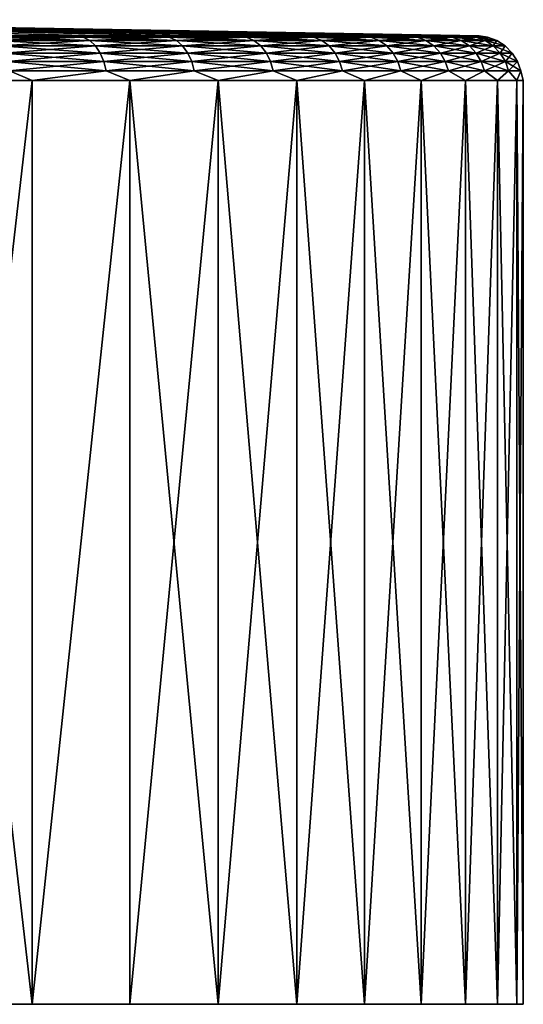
# Model space of a CAD drawing. Header units: millimetres. Extents: x -139 to 106, y -8 to 139.
# Tile 197 of 256: x 19 to 30, y -8 to 14. Entities that reach past the tile are written whole.
import ezdxf

# ---------------------------------------------------------------- set-up
doc = ezdxf.new("R2010")
doc.units = ezdxf.units.MM
doc.header["$LTSCALE"] = 53.842063
for name, color, linetype in [('487', 7, 'CONTINUOUS'), ('489', 7, 'CONTINUOUS'), ('491', 7, 'CONTINUOUS'), ('493', 7, 'CONTINUOUS')]:
    doc.layers.add(name, color=color, linetype=linetype)

msp = doc.modelspace()

# ---------------------------------------------------------------- linework, layer by layer
at = {"layer": '487', "color": 8, "linetype": 'CONTINUOUS'}
for points in [[(19.032, -7.712, 170.598), (16.667, -7.712, 172.352), (19.032, -7.712, 124.218), (19.032, -7.712, 170.598)], [(19.032, -7.712, 124.218), (16.667, -7.712, 172.352), (16.667, -7.712, 122.464), (19.032, -7.712, 124.218)], [(21.213, -7.712, 168.621), (19.032, -7.712, 170.598), (21.213, -7.712, 126.195), (21.213, -7.712, 168.621)], [(21.213, -7.712, 126.195), (19.032, -7.712, 170.598), (19.032, -7.712, 124.218), (21.213, -7.712, 126.195)], [(23.19, -7.712, 166.44), (21.213, -7.712, 168.621), (23.19, -7.712, 128.376), (23.19, -7.712, 166.44)], [(23.19, -7.712, 128.376), (21.213, -7.712, 168.621), (21.213, -7.712, 126.195), (23.19, -7.712, 128.376)], [(24.944, -7.712, 164.075), (23.19, -7.712, 166.44), (24.944, -7.712, 130.741), (24.944, -7.712, 164.075)], [(24.944, -7.712, 130.741), (23.19, -7.712, 166.44), (23.19, -7.712, 128.376), (24.944, -7.712, 130.741)], [(26.458, -7.712, 161.55), (24.944, -7.712, 164.075), (26.458, -7.712, 133.266), (26.458, -7.712, 161.55)], [(26.458, -7.712, 133.266), (24.944, -7.712, 164.075), (24.944, -7.712, 130.741), (26.458, -7.712, 133.266)], [(27.716, -7.712, 158.889), (26.458, -7.712, 161.55), (27.716, -7.712, 135.928), (27.716, -7.712, 158.889)], [(27.716, -7.712, 135.928), (26.458, -7.712, 161.55), (26.458, -7.712, 133.266), (27.716, -7.712, 135.928)], [(28.708, -7.712, 156.117), (27.716, -7.712, 158.889), (28.708, -7.712, 138.7), (28.708, -7.712, 156.117)], [(28.708, -7.712, 138.7), (27.716, -7.712, 158.889), (27.716, -7.712, 135.928), (28.708, -7.712, 138.7)], [(29.424, -7.712, 153.261), (28.708, -7.712, 156.117), (29.424, -7.712, 141.556), (29.424, -7.712, 153.261)], [(29.424, -7.712, 141.556), (28.708, -7.712, 156.117), (28.708, -7.712, 138.7), (29.424, -7.712, 141.556)], [(29.856, -7.712, 150.349), (29.424, -7.712, 153.261), (29.856, -7.712, 144.468), (29.856, -7.712, 150.349)], [(29.856, -7.712, 144.468), (29.424, -7.712, 153.261), (29.424, -7.712, 141.556), (29.856, -7.712, 144.468)], [(30, -7.712, 147.408), (29.856, -7.712, 150.349), (29.856, -7.712, 144.468), (30, -7.712, 147.408)]]:
    msp.add_3dface(points, dxfattribs=at)
at = {"layer": '489', "color": 8, "linetype": 'CONTINUOUS'}
for points in [[(16.667, -7.712, 172.352), (19.032, -7.712, 170.598), (16.667, 12.923, 172.352), (16.667, -7.712, 172.352)], [(16.667, 12.923, 172.352), (19.032, -7.712, 170.598), (19.032, 12.923, 170.599), (16.667, 12.923, 172.352)], [(19.032, -7.712, 124.218), (16.667, -7.712, 122.464), (19.032, 12.923, 124.218), (19.032, -7.712, 124.218)], [(19.032, 12.923, 124.218), (16.667, -7.712, 122.464), (16.667, 12.923, 122.464), (19.032, 12.923, 124.218)], [(19.032, -7.712, 170.598), (21.213, -7.712, 168.621), (21.213, 12.923, 168.621), (19.032, -7.712, 170.598)], [(19.032, 12.923, 170.599), (19.032, -7.712, 170.598), (21.213, 12.923, 168.621), (19.032, 12.923, 170.599)], [(21.213, -7.712, 126.195), (19.032, -7.712, 124.218), (21.213, 12.923, 126.195), (21.213, -7.712, 126.195)], [(21.213, 12.923, 126.195), (19.032, -7.712, 124.218), (19.032, 12.923, 124.218), (21.213, 12.923, 126.195)], [(21.213, -7.712, 168.621), (23.19, -7.712, 166.44), (21.213, 12.923, 168.621), (21.213, -7.712, 168.621)], [(21.213, 12.923, 168.621), (23.19, -7.712, 166.44), (23.19, 12.923, 166.44), (21.213, 12.923, 168.621)], [(23.19, -7.712, 128.376), (21.213, -7.712, 126.195), (23.19, 12.923, 128.376), (23.19, -7.712, 128.376)], [(23.19, 12.923, 128.376), (21.213, -7.712, 126.195), (21.213, 12.923, 126.195), (23.19, 12.923, 128.376)], [(23.19, -7.712, 166.44), (24.944, -7.712, 164.075), (23.19, 12.923, 166.44), (23.19, -7.712, 166.44)], [(23.19, 12.923, 166.44), (24.944, -7.712, 164.075), (24.944, 12.923, 164.075), (23.19, 12.923, 166.44)], [(24.944, -7.712, 130.741), (23.19, -7.712, 128.376), (24.944, 12.923, 130.741), (24.944, -7.712, 130.741)], [(24.944, 12.923, 130.741), (23.19, -7.712, 128.376), (23.19, 12.923, 128.376), (24.944, 12.923, 130.741)], [(24.944, -7.712, 164.075), (26.458, -7.712, 161.55), (24.944, 12.923, 164.075), (24.944, -7.712, 164.075)], [(24.944, 12.923, 164.075), (26.458, -7.712, 161.55), (26.458, 12.923, 161.55), (24.944, 12.923, 164.075)], [(26.458, -7.712, 133.266), (24.944, -7.712, 130.741), (26.458, 12.923, 133.266), (26.458, -7.712, 133.266)], [(26.458, 12.923, 133.266), (24.944, -7.712, 130.741), (24.944, 12.923, 130.741), (26.458, 12.923, 133.266)], [(26.458, -7.712, 161.55), (27.716, -7.712, 158.889), (26.458, 12.923, 161.55), (26.458, -7.712, 161.55)], [(26.458, 12.923, 161.55), (27.716, -7.712, 158.889), (27.716, 12.923, 158.889), (26.458, 12.923, 161.55)], [(27.716, -7.712, 135.928), (26.458, -7.712, 133.266), (27.716, 12.923, 135.928), (27.716, -7.712, 135.928)], [(27.716, 12.923, 135.928), (26.458, -7.712, 133.266), (26.458, 12.923, 133.266), (27.716, 12.923, 135.928)], [(27.716, -7.712, 158.889), (28.708, -7.712, 156.117), (27.716, 12.923, 158.889), (27.716, -7.712, 158.889)], [(27.716, 12.923, 158.889), (28.708, -7.712, 156.117), (28.708, 12.923, 156.117), (27.716, 12.923, 158.889)], [(28.708, -7.712, 138.7), (27.716, -7.712, 135.928), (28.708, 12.923, 138.7), (28.708, -7.712, 138.7)], [(28.708, 12.923, 138.7), (27.716, -7.712, 135.928), (27.716, 12.923, 135.928), (28.708, 12.923, 138.7)], [(28.708, -7.712, 156.117), (29.424, -7.712, 153.261), (28.708, 12.923, 156.117), (28.708, -7.712, 156.117)], [(28.708, 12.923, 156.117), (29.424, -7.712, 153.261), (29.424, 12.923, 153.261), (28.708, 12.923, 156.117)], [(29.424, -7.712, 141.556), (28.708, -7.712, 138.7), (29.424, 12.923, 141.556), (29.424, -7.712, 141.556)], [(29.424, 12.923, 141.556), (28.708, -7.712, 138.7), (28.708, 12.923, 138.7), (29.424, 12.923, 141.556)], [(29.424, -7.712, 153.261), (29.856, -7.712, 150.349), (29.424, 12.923, 153.261), (29.424, -7.712, 153.261)], [(29.424, 12.923, 153.261), (29.856, -7.712, 150.349), (29.856, 12.923, 150.349), (29.424, 12.923, 153.261)], [(29.856, -7.712, 144.468), (29.424, -7.712, 141.556), (29.856, 12.923, 144.468), (29.856, -7.712, 144.468)], [(29.856, 12.923, 144.468), (29.424, -7.712, 141.556), (29.424, 12.923, 141.556), (29.856, 12.923, 144.468)], [(29.856, -7.712, 150.349), (30, -7.712, 147.408), (29.856, 12.923, 150.349), (29.856, -7.712, 150.349)], [(30, -7.712, 147.408), (29.856, -7.712, 144.468), (30, 12.923, 147.408), (30, -7.712, 147.408)], [(29.856, 12.923, 150.349), (30, -7.712, 147.408), (30, 12.923, 147.408), (29.856, 12.923, 150.349)], [(30, 12.923, 147.408), (29.856, -7.712, 144.468), (29.856, 12.923, 144.468), (30, 12.923, 147.408)]]:
    msp.add_3dface(points, dxfattribs=at)
at = {"layer": '491', "color": 8, "linetype": 'CONTINUOUS'}
for points in [[(18.408, 13.923, 169.839), (20.518, 13.923, 167.927), (5.47, 14.284, 153.653), (18.408, 13.923, 169.839)], [(5.47, 14.284, 153.653), (20.518, 13.923, 167.927), (5.867, 14.284, 153.282), (5.47, 14.284, 153.653)], [(20.518, 13.923, 126.89), (18.408, 13.923, 124.977), (5.867, 14.284, 141.535), (20.518, 13.923, 126.89)], [(6.239, 14.284, 141.931), (20.518, 13.923, 126.89), (5.867, 14.284, 141.535), (6.239, 14.284, 141.931)], [(5.867, 14.284, 153.282), (20.518, 13.923, 167.927), (6.239, 14.284, 152.885), (5.867, 14.284, 153.282)], [(22.431, 13.923, 129), (20.518, 13.923, 126.89), (6.239, 14.284, 141.931), (22.431, 13.923, 129)], [(6.584, 14.284, 142.351), (22.431, 13.923, 129), (6.239, 14.284, 141.931), (6.584, 14.284, 142.351)], [(20.518, 13.923, 167.927), (22.431, 13.923, 165.817), (6.239, 14.284, 152.885), (20.518, 13.923, 167.927)], [(6.239, 14.284, 152.885), (22.431, 13.923, 165.817), (6.584, 14.284, 152.465), (6.239, 14.284, 152.885)], [(6.901, 14.284, 142.793), (22.431, 13.923, 129), (6.584, 14.284, 142.351), (6.901, 14.284, 142.793)], [(22.431, 13.923, 165.817), (24.127, 13.923, 163.529), (6.584, 14.284, 152.465), (22.431, 13.923, 165.817)], [(6.584, 14.284, 152.465), (24.127, 13.923, 163.529), (6.901, 14.284, 152.024), (6.584, 14.284, 152.465)], [(24.127, 13.923, 131.287), (22.431, 13.923, 129), (6.901, 14.284, 142.793), (24.127, 13.923, 131.287)], [(7.188, 14.284, 143.254), (24.127, 13.923, 131.287), (6.901, 14.284, 142.793), (7.188, 14.284, 143.254)], [(6.901, 14.284, 152.024), (24.127, 13.923, 163.529), (7.188, 14.284, 151.562), (6.901, 14.284, 152.024)], [(25.591, 13.923, 133.729), (24.127, 13.923, 131.287), (7.188, 14.284, 143.254), (25.591, 13.923, 133.729)], [(7.444, 14.284, 143.734), (25.591, 13.923, 133.729), (7.188, 14.284, 143.254), (7.444, 14.284, 143.734)], [(24.127, 13.923, 163.529), (25.591, 13.923, 161.087), (7.188, 14.284, 151.562), (24.127, 13.923, 163.529)], [(7.188, 14.284, 151.562), (25.591, 13.923, 161.087), (7.444, 14.284, 151.083), (7.188, 14.284, 151.562)], [(7.669, 14.284, 144.229), (25.591, 13.923, 133.729), (7.444, 14.284, 143.734), (7.669, 14.284, 144.229)], [(25.591, 13.923, 161.087), (26.809, 13.923, 158.513), (7.444, 14.284, 151.083), (25.591, 13.923, 161.087)], [(7.444, 14.284, 151.083), (26.809, 13.923, 158.513), (7.669, 14.284, 150.587), (7.444, 14.284, 151.083)], [(26.809, 13.923, 136.304), (25.591, 13.923, 133.729), (7.669, 14.284, 144.229), (26.809, 13.923, 136.304)], [(7.861, 14.284, 144.738), (26.809, 13.923, 136.304), (7.669, 14.284, 144.229), (7.861, 14.284, 144.738)], [(7.669, 14.284, 150.587), (26.809, 13.923, 158.513), (7.861, 14.284, 150.079), (7.669, 14.284, 150.587)], [(27.768, 13.923, 138.985), (26.809, 13.923, 136.304), (7.861, 14.284, 144.738), (27.768, 13.923, 138.985)], [(8.018, 14.284, 145.258), (27.768, 13.923, 138.985), (7.861, 14.284, 144.738), (8.018, 14.284, 145.258)], [(26.809, 13.923, 158.513), (27.768, 13.923, 155.832), (7.861, 14.284, 150.079), (26.809, 13.923, 158.513)], [(7.861, 14.284, 150.079), (27.768, 13.923, 155.832), (8.018, 14.284, 149.558), (7.861, 14.284, 150.079)], [(8.142, 14.284, 145.787), (27.768, 13.923, 138.985), (8.018, 14.284, 145.258), (8.142, 14.284, 145.787)], [(27.768, 13.923, 155.832), (28.46, 13.923, 153.069), (8.018, 14.284, 149.558), (27.768, 13.923, 155.832)], [(8.018, 14.284, 149.558), (28.46, 13.923, 153.069), (8.142, 14.284, 149.029), (8.018, 14.284, 149.558)], [(28.46, 13.923, 141.747), (27.768, 13.923, 138.985), (8.142, 14.284, 145.787), (28.46, 13.923, 141.747)], [(8.231, 14.284, 146.324), (28.46, 13.923, 141.747), (8.142, 14.284, 145.787), (8.231, 14.284, 146.324)], [(8.142, 14.284, 149.029), (28.46, 13.923, 153.069), (8.231, 14.284, 148.493), (8.142, 14.284, 149.029)], [(28.878, 13.923, 144.564), (28.46, 13.923, 141.747), (8.231, 14.284, 146.324), (28.878, 13.923, 144.564)], [(8.284, 14.284, 146.865), (28.878, 13.923, 144.564), (8.231, 14.284, 146.324), (8.284, 14.284, 146.865)], [(28.46, 13.923, 153.069), (28.878, 13.923, 150.252), (8.231, 14.284, 148.493), (28.46, 13.923, 153.069)], [(8.231, 14.284, 148.493), (28.878, 13.923, 150.252), (8.284, 14.284, 147.952), (8.231, 14.284, 148.493)], [(8.302, 14.284, 147.408), (28.878, 13.923, 144.564), (8.284, 14.284, 146.865), (8.302, 14.284, 147.408)], [(28.878, 13.923, 150.252), (29.017, 13.923, 147.408), (8.284, 14.284, 147.952), (28.878, 13.923, 150.252)], [(8.284, 14.284, 147.952), (29.017, 13.923, 147.408), (8.302, 14.284, 147.408), (8.284, 14.284, 147.952)], [(29.017, 13.923, 147.408), (28.878, 13.923, 144.564), (8.302, 14.284, 147.408), (29.017, 13.923, 147.408)]]:
    msp.add_3dface(points, dxfattribs=at)
at = {"layer": '493', "color": 8, "linetype": 'CONTINUOUS'}
for points in [[(18.073, 13.894, 124.426), (18.408, 13.923, 124.977), (20.176, 13.894, 126.248), (18.073, 13.894, 124.426)], [(20.176, 13.894, 168.568), (18.408, 13.923, 169.839), (18.073, 13.894, 170.39), (20.176, 13.894, 168.568)], [(18.073, 13.894, 124.426), (20.176, 13.894, 126.248), (18.202, 13.818, 124.263), (18.073, 13.894, 124.426)], [(20.176, 13.894, 168.568), (18.073, 13.894, 170.39), (20.32, 13.818, 168.719), (20.176, 13.894, 168.568)], [(20.32, 13.818, 168.719), (18.073, 13.894, 170.39), (18.202, 13.818, 170.554), (20.32, 13.818, 168.719)], [(18.202, 13.818, 124.263), (20.176, 13.894, 126.248), (20.32, 13.818, 126.098), (18.202, 13.818, 124.263)], [(18.408, 13.923, 124.977), (20.518, 13.923, 126.89), (20.176, 13.894, 126.248), (18.408, 13.923, 124.977)], [(20.518, 13.923, 167.927), (18.408, 13.923, 169.839), (20.176, 13.894, 168.568), (20.518, 13.923, 167.927)], [(20.176, 13.894, 126.248), (20.518, 13.923, 126.89), (22.096, 13.894, 128.262), (20.176, 13.894, 126.248)], [(22.096, 13.894, 166.554), (20.518, 13.923, 167.927), (20.176, 13.894, 168.568), (22.096, 13.894, 166.554)], [(20.176, 13.894, 126.248), (22.096, 13.894, 128.262), (20.32, 13.818, 126.098), (20.176, 13.894, 126.248)], [(22.096, 13.894, 166.554), (20.176, 13.894, 168.568), (22.253, 13.818, 166.691), (22.096, 13.894, 166.554)], [(22.253, 13.818, 166.691), (20.176, 13.894, 168.568), (20.32, 13.818, 168.719), (22.253, 13.818, 166.691)], [(20.32, 13.818, 126.098), (22.096, 13.894, 128.262), (22.253, 13.818, 128.126), (20.32, 13.818, 126.098)], [(20.518, 13.923, 126.89), (22.431, 13.923, 129), (22.096, 13.894, 128.262), (20.518, 13.923, 126.89)], [(22.431, 13.923, 165.817), (20.518, 13.923, 167.927), (22.096, 13.894, 166.554), (22.431, 13.923, 165.817)], [(22.096, 13.894, 128.262), (22.431, 13.923, 129), (23.816, 13.894, 130.449), (22.096, 13.894, 128.262)], [(23.816, 13.894, 164.367), (22.431, 13.923, 165.817), (22.096, 13.894, 166.554), (23.816, 13.894, 164.367)], [(22.096, 13.894, 128.262), (23.816, 13.894, 130.449), (22.253, 13.818, 128.126), (22.096, 13.894, 128.262)], [(23.816, 13.894, 164.367), (22.096, 13.894, 166.554), (23.985, 13.818, 164.488), (23.816, 13.894, 164.367)], [(23.985, 13.818, 164.488), (22.096, 13.894, 166.554), (22.253, 13.818, 166.691), (23.985, 13.818, 164.488)], [(22.253, 13.818, 128.126), (23.816, 13.894, 130.449), (23.985, 13.818, 130.328), (22.253, 13.818, 128.126)], [(22.431, 13.923, 129), (24.127, 13.923, 131.287), (23.816, 13.894, 130.449), (22.431, 13.923, 129)], [(24.127, 13.923, 163.529), (22.431, 13.923, 165.817), (23.816, 13.894, 164.367), (24.127, 13.923, 163.529)], [(23.816, 13.894, 130.449), (24.127, 13.923, 131.287), (25.32, 13.894, 132.79), (23.816, 13.894, 130.449)], [(25.32, 13.894, 162.027), (24.127, 13.923, 163.529), (23.816, 13.894, 164.367), (25.32, 13.894, 162.027)], [(23.816, 13.894, 130.449), (25.32, 13.894, 132.79), (23.985, 13.818, 130.328), (23.816, 13.894, 130.449)], [(25.32, 13.894, 162.027), (23.816, 13.894, 164.367), (25.5, 13.818, 162.131), (25.32, 13.894, 162.027)], [(25.5, 13.818, 162.131), (23.816, 13.894, 164.367), (23.985, 13.818, 164.488), (25.5, 13.818, 162.131)], [(23.985, 13.818, 130.328), (25.32, 13.894, 132.79), (25.5, 13.818, 132.686), (23.985, 13.818, 130.328)], [(24.127, 13.923, 131.287), (25.591, 13.923, 133.729), (25.32, 13.894, 132.79), (24.127, 13.923, 131.287)], [(25.591, 13.923, 161.087), (24.127, 13.923, 163.529), (25.32, 13.894, 162.027), (25.591, 13.923, 161.087)], [(25.32, 13.894, 132.79), (25.591, 13.923, 133.729), (26.595, 13.894, 135.263), (25.32, 13.894, 132.79)], [(26.595, 13.894, 159.554), (25.591, 13.923, 161.087), (25.32, 13.894, 162.027), (26.595, 13.894, 159.554)], [(25.32, 13.894, 132.79), (26.595, 13.894, 135.263), (25.5, 13.818, 132.686), (25.32, 13.894, 132.79)], [(26.595, 13.894, 159.554), (25.32, 13.894, 162.027), (26.784, 13.818, 159.64), (26.595, 13.894, 159.554)], [(26.784, 13.818, 159.64), (25.32, 13.894, 162.027), (25.5, 13.818, 162.131), (26.784, 13.818, 159.64)], [(25.5, 13.818, 132.686), (26.595, 13.894, 135.263), (26.784, 13.818, 135.176), (25.5, 13.818, 132.686)], [(25.591, 13.923, 133.729), (26.809, 13.923, 136.304), (26.595, 13.894, 135.263), (25.591, 13.923, 133.729)], [(26.809, 13.923, 158.513), (25.591, 13.923, 161.087), (26.595, 13.894, 159.554), (26.809, 13.923, 158.513)], [(26.595, 13.894, 135.263), (26.809, 13.923, 136.304), (27.629, 13.894, 137.846), (26.595, 13.894, 135.263)], [(27.629, 13.894, 156.971), (26.809, 13.923, 158.513), (26.595, 13.894, 159.554), (27.629, 13.894, 156.971)], [(26.595, 13.894, 135.263), (27.629, 13.894, 137.846), (26.784, 13.818, 135.176), (26.595, 13.894, 135.263)], [(27.629, 13.894, 156.971), (26.595, 13.894, 159.554), (27.826, 13.818, 157.039), (27.629, 13.894, 156.971)], [(27.826, 13.818, 157.039), (26.595, 13.894, 159.554), (26.784, 13.818, 159.64), (27.826, 13.818, 157.039)], [(26.784, 13.818, 135.176), (27.629, 13.894, 137.846), (27.826, 13.818, 137.778), (26.784, 13.818, 135.176)], [(26.809, 13.923, 136.304), (27.768, 13.923, 138.985), (27.629, 13.894, 137.846), (26.809, 13.923, 136.304)], [(27.768, 13.923, 155.832), (26.809, 13.923, 158.513), (27.629, 13.894, 156.971), (27.768, 13.923, 155.832)], [(27.629, 13.894, 137.846), (27.768, 13.923, 138.985), (28.413, 13.894, 140.515), (27.629, 13.894, 137.846)], [(28.413, 13.894, 154.301), (27.768, 13.923, 155.832), (27.629, 13.894, 156.971), (28.413, 13.894, 154.301)], [(27.629, 13.894, 137.846), (28.413, 13.894, 140.515), (27.826, 13.818, 137.778), (27.629, 13.894, 137.846)], [(28.413, 13.894, 154.301), (27.629, 13.894, 156.971), (28.615, 13.818, 154.35), (28.413, 13.894, 154.301)], [(28.615, 13.818, 154.35), (27.629, 13.894, 156.971), (27.826, 13.818, 157.039), (28.615, 13.818, 154.35)], [(27.768, 13.923, 138.985), (28.46, 13.923, 141.747), (28.413, 13.894, 140.515), (27.768, 13.923, 138.985)], [(28.46, 13.923, 153.069), (27.768, 13.923, 155.832), (28.413, 13.894, 154.301), (28.46, 13.923, 153.069)], [(27.826, 13.818, 137.778), (28.413, 13.894, 140.515), (28.615, 13.818, 140.466), (27.826, 13.818, 137.778)], [(28.413, 13.894, 140.515), (28.46, 13.923, 141.747), (28.939, 13.894, 143.247), (28.413, 13.894, 140.515)], [(28.939, 13.894, 151.569), (28.46, 13.923, 153.069), (28.413, 13.894, 154.301), (28.939, 13.894, 151.569)], [(28.413, 13.894, 140.515), (28.939, 13.894, 143.247), (28.615, 13.818, 140.466), (28.413, 13.894, 140.515)], [(28.939, 13.894, 151.569), (28.413, 13.894, 154.301), (29.146, 13.818, 151.599), (28.939, 13.894, 151.569)], [(29.146, 13.818, 151.599), (28.413, 13.894, 154.301), (28.615, 13.818, 154.35), (29.146, 13.818, 151.599)], [(28.46, 13.923, 141.747), (28.878, 13.923, 144.564), (28.939, 13.894, 143.247), (28.46, 13.923, 141.747)], [(28.878, 13.923, 150.252), (28.46, 13.923, 153.069), (28.939, 13.894, 151.569), (28.878, 13.923, 150.252)], [(28.615, 13.818, 140.466), (28.939, 13.894, 143.247), (29.146, 13.818, 143.218), (28.615, 13.818, 140.466)], [(28.878, 13.923, 144.564), (29.017, 13.923, 147.408), (29.204, 13.894, 146.017), (28.878, 13.923, 144.564)], [(28.939, 13.894, 143.247), (28.878, 13.923, 144.564), (29.204, 13.894, 146.017), (28.939, 13.894, 143.247)], [(29.017, 13.923, 147.408), (28.878, 13.923, 150.252), (29.204, 13.894, 148.799), (29.017, 13.923, 147.408)], [(29.204, 13.894, 148.799), (28.878, 13.923, 150.252), (28.939, 13.894, 151.569), (29.204, 13.894, 148.799)], [(28.939, 13.894, 143.247), (29.204, 13.894, 146.017), (29.146, 13.818, 143.218), (28.939, 13.894, 143.247)], [(29.204, 13.894, 148.799), (28.939, 13.894, 151.569), (29.412, 13.818, 148.809), (29.204, 13.894, 148.799)], [(29.412, 13.818, 148.809), (28.939, 13.894, 151.569), (29.146, 13.818, 151.599), (29.412, 13.818, 148.809)], [(29.204, 13.894, 146.017), (29.017, 13.923, 147.408), (29.204, 13.894, 148.799), (29.204, 13.894, 146.017)], [(29.146, 13.818, 143.218), (29.204, 13.894, 146.017), (29.412, 13.818, 146.007), (29.146, 13.818, 143.218)], [(29.204, 13.894, 146.017), (29.204, 13.894, 148.799), (29.412, 13.818, 146.007), (29.204, 13.894, 146.017)], [(29.412, 13.818, 146.007), (29.204, 13.894, 148.799), (29.412, 13.818, 148.809), (29.412, 13.818, 146.007)], [(18.202, 13.818, 124.263), (20.32, 13.818, 126.098), (18.317, 13.698, 124.116), (18.202, 13.818, 124.263)], [(20.32, 13.818, 168.719), (18.202, 13.818, 170.554), (20.448, 13.698, 168.854), (20.32, 13.818, 168.719)], [(20.448, 13.698, 168.854), (18.202, 13.818, 170.554), (18.317, 13.698, 170.7), (20.448, 13.698, 168.854)], [(18.317, 13.698, 124.116), (20.32, 13.818, 126.098), (20.448, 13.698, 125.963), (18.317, 13.698, 124.116)], [(18.317, 13.698, 124.116), (20.448, 13.698, 125.963), (18.413, 13.54, 123.994), (18.317, 13.698, 124.116)], [(20.448, 13.698, 168.854), (18.317, 13.698, 170.7), (20.555, 13.54, 168.966), (20.448, 13.698, 168.854)], [(20.555, 13.54, 168.966), (18.317, 13.698, 170.7), (18.413, 13.54, 170.822), (20.555, 13.54, 168.966)], [(18.413, 13.54, 123.994), (20.448, 13.698, 125.963), (20.555, 13.54, 125.85), (18.413, 13.54, 123.994)], [(20.32, 13.818, 126.098), (22.253, 13.818, 128.126), (20.448, 13.698, 125.963), (20.32, 13.818, 126.098)], [(22.253, 13.818, 166.691), (20.32, 13.818, 168.719), (22.394, 13.698, 166.813), (22.253, 13.818, 166.691)], [(22.394, 13.698, 166.813), (20.32, 13.818, 168.719), (20.448, 13.698, 168.854), (22.394, 13.698, 166.813)], [(20.448, 13.698, 125.963), (22.253, 13.818, 128.126), (22.394, 13.698, 128.004), (20.448, 13.698, 125.963)], [(20.448, 13.698, 125.963), (22.394, 13.698, 128.004), (20.555, 13.54, 125.85), (20.448, 13.698, 125.963)], [(22.394, 13.698, 166.813), (20.448, 13.698, 168.854), (22.511, 13.54, 166.914), (22.394, 13.698, 166.813)], [(22.511, 13.54, 166.914), (20.448, 13.698, 168.854), (20.555, 13.54, 168.966), (22.511, 13.54, 166.914)], [(20.555, 13.54, 125.85), (22.394, 13.698, 128.004), (22.511, 13.54, 127.902), (20.555, 13.54, 125.85)], [(22.253, 13.818, 128.126), (23.985, 13.818, 130.328), (22.394, 13.698, 128.004), (22.253, 13.818, 128.126)], [(23.985, 13.818, 164.488), (22.253, 13.818, 166.691), (24.137, 13.698, 164.596), (23.985, 13.818, 164.488)], [(24.137, 13.698, 164.596), (22.253, 13.818, 166.691), (22.394, 13.698, 166.813), (24.137, 13.698, 164.596)], [(22.394, 13.698, 128.004), (23.985, 13.818, 130.328), (24.137, 13.698, 130.22), (22.394, 13.698, 128.004)], [(22.394, 13.698, 128.004), (24.137, 13.698, 130.22), (22.511, 13.54, 127.902), (22.394, 13.698, 128.004)], [(24.137, 13.698, 164.596), (22.394, 13.698, 166.813), (24.264, 13.54, 164.686), (24.137, 13.698, 164.596)], [(24.264, 13.54, 164.686), (22.394, 13.698, 166.813), (22.511, 13.54, 166.914), (24.264, 13.54, 164.686)], [(22.511, 13.54, 127.902), (24.137, 13.698, 130.22), (24.264, 13.54, 130.13), (22.511, 13.54, 127.902)], [(23.985, 13.818, 130.328), (25.5, 13.818, 132.686), (24.137, 13.698, 130.22), (23.985, 13.818, 130.328)], [(25.5, 13.818, 162.131), (23.985, 13.818, 164.488), (25.662, 13.698, 162.224), (25.5, 13.818, 162.131)], [(25.662, 13.698, 162.224), (23.985, 13.818, 164.488), (24.137, 13.698, 164.596), (25.662, 13.698, 162.224)], [(24.137, 13.698, 130.22), (25.5, 13.818, 132.686), (25.662, 13.698, 132.592), (24.137, 13.698, 130.22)], [(24.137, 13.698, 130.22), (25.662, 13.698, 132.592), (24.264, 13.54, 130.13), (24.137, 13.698, 130.22)], [(25.662, 13.698, 162.224), (24.137, 13.698, 164.596), (25.796, 13.54, 162.302), (25.662, 13.698, 162.224)], [(25.796, 13.54, 162.302), (24.137, 13.698, 164.596), (24.264, 13.54, 164.686), (25.796, 13.54, 162.302)], [(24.264, 13.54, 130.13), (25.662, 13.698, 132.592), (25.796, 13.54, 132.515), (24.264, 13.54, 130.13)], [(25.5, 13.818, 132.686), (26.784, 13.818, 135.176), (25.662, 13.698, 132.592), (25.5, 13.818, 132.686)], [(26.784, 13.818, 159.64), (25.5, 13.818, 162.131), (26.954, 13.698, 159.718), (26.784, 13.818, 159.64)], [(26.954, 13.698, 159.718), (25.5, 13.818, 162.131), (25.662, 13.698, 162.224), (26.954, 13.698, 159.718)], [(25.662, 13.698, 132.592), (26.784, 13.818, 135.176), (26.954, 13.698, 135.099), (25.662, 13.698, 132.592)], [(25.662, 13.698, 132.592), (26.954, 13.698, 135.099), (25.796, 13.54, 132.515), (25.662, 13.698, 132.592)], [(26.954, 13.698, 159.718), (25.662, 13.698, 162.224), (27.095, 13.54, 159.782), (26.954, 13.698, 159.718)], [(27.095, 13.54, 159.782), (25.662, 13.698, 162.224), (25.796, 13.54, 162.302), (27.095, 13.54, 159.782)], [(25.796, 13.54, 132.515), (26.954, 13.698, 135.099), (27.095, 13.54, 135.034), (25.796, 13.54, 132.515)], [(26.784, 13.818, 135.176), (27.826, 13.818, 137.778), (26.954, 13.698, 135.099), (26.784, 13.818, 135.176)], [(27.826, 13.818, 157.039), (26.784, 13.818, 159.64), (28.002, 13.698, 157.1), (27.826, 13.818, 157.039)], [(28.002, 13.698, 157.1), (26.784, 13.818, 159.64), (26.954, 13.698, 159.718), (28.002, 13.698, 157.1)], [(26.954, 13.698, 135.099), (27.826, 13.818, 137.778), (28.002, 13.698, 137.717), (26.954, 13.698, 135.099)], [(26.954, 13.698, 135.099), (28.002, 13.698, 137.717), (27.095, 13.54, 135.034), (26.954, 13.698, 135.099)], [(28.002, 13.698, 157.1), (26.954, 13.698, 159.718), (28.149, 13.54, 157.151), (28.002, 13.698, 157.1)], [(28.149, 13.54, 157.151), (26.954, 13.698, 159.718), (27.095, 13.54, 159.782), (28.149, 13.54, 157.151)], [(27.095, 13.54, 135.034), (28.002, 13.698, 137.717), (28.149, 13.54, 137.666), (27.095, 13.54, 135.034)], [(27.826, 13.818, 137.778), (28.615, 13.818, 140.466), (28.002, 13.698, 137.717), (27.826, 13.818, 137.778)], [(28.615, 13.818, 154.35), (27.826, 13.818, 157.039), (28.796, 13.698, 154.394), (28.615, 13.818, 154.35)], [(28.796, 13.698, 154.394), (27.826, 13.818, 157.039), (28.002, 13.698, 157.1), (28.796, 13.698, 154.394)], [(28.002, 13.698, 137.717), (28.615, 13.818, 140.466), (28.796, 13.698, 140.422), (28.002, 13.698, 137.717)], [(28.002, 13.698, 137.717), (28.796, 13.698, 140.422), (28.149, 13.54, 137.666), (28.002, 13.698, 137.717)], [(28.796, 13.698, 154.394), (28.002, 13.698, 157.1), (28.947, 13.54, 154.431), (28.796, 13.698, 154.394)], [(28.947, 13.54, 154.431), (28.002, 13.698, 157.1), (28.149, 13.54, 157.151), (28.947, 13.54, 154.431)], [(28.149, 13.54, 137.666), (28.796, 13.698, 140.422), (28.947, 13.54, 140.386), (28.149, 13.54, 137.666)], [(28.615, 13.818, 140.466), (29.146, 13.818, 143.218), (28.796, 13.698, 140.422), (28.615, 13.818, 140.466)], [(29.146, 13.818, 151.599), (28.615, 13.818, 154.35), (29.33, 13.698, 151.625), (29.146, 13.818, 151.599)], [(29.33, 13.698, 151.625), (28.615, 13.818, 154.35), (28.796, 13.698, 154.394), (29.33, 13.698, 151.625)], [(28.796, 13.698, 140.422), (29.146, 13.818, 143.218), (29.33, 13.698, 143.191), (28.796, 13.698, 140.422)], [(28.796, 13.698, 140.422), (29.33, 13.698, 143.191), (28.947, 13.54, 140.386), (28.796, 13.698, 140.422)], [(29.33, 13.698, 151.625), (28.796, 13.698, 154.394), (29.484, 13.54, 151.647), (29.33, 13.698, 151.625)], [(29.484, 13.54, 151.647), (28.796, 13.698, 154.394), (28.947, 13.54, 154.431), (29.484, 13.54, 151.647)], [(28.947, 13.54, 140.386), (29.33, 13.698, 143.191), (29.484, 13.54, 143.169), (28.947, 13.54, 140.386)], [(29.146, 13.818, 143.218), (29.412, 13.818, 146.007), (29.33, 13.698, 143.191), (29.146, 13.818, 143.218)], [(29.412, 13.818, 148.809), (29.146, 13.818, 151.599), (29.598, 13.698, 148.818), (29.412, 13.818, 148.809)], [(29.598, 13.698, 148.818), (29.146, 13.818, 151.599), (29.33, 13.698, 151.625), (29.598, 13.698, 148.818)], [(29.33, 13.698, 143.191), (29.412, 13.818, 146.007), (29.598, 13.698, 145.998), (29.33, 13.698, 143.191)], [(29.33, 13.698, 143.191), (29.598, 13.698, 145.998), (29.484, 13.54, 143.169), (29.33, 13.698, 143.191)], [(29.598, 13.698, 148.818), (29.33, 13.698, 151.625), (29.753, 13.54, 148.826), (29.598, 13.698, 148.818)], [(29.753, 13.54, 148.826), (29.33, 13.698, 151.625), (29.484, 13.54, 151.647), (29.753, 13.54, 148.826)], [(29.412, 13.818, 146.007), (29.412, 13.818, 148.809), (29.598, 13.698, 145.998), (29.412, 13.818, 146.007)], [(29.598, 13.698, 145.998), (29.412, 13.818, 148.809), (29.598, 13.698, 148.818), (29.598, 13.698, 145.998)], [(29.484, 13.54, 143.169), (29.598, 13.698, 145.998), (29.753, 13.54, 145.991), (29.484, 13.54, 143.169)], [(29.598, 13.698, 145.998), (29.598, 13.698, 148.818), (29.753, 13.54, 145.991), (29.598, 13.698, 145.998)], [(29.753, 13.54, 145.991), (29.598, 13.698, 148.818), (29.753, 13.54, 148.826), (29.753, 13.54, 145.991)], [(18.413, 13.54, 123.994), (20.555, 13.54, 125.85), (18.485, 13.352, 123.902), (18.413, 13.54, 123.994)], [(20.555, 13.54, 168.966), (18.413, 13.54, 170.822), (20.636, 13.352, 169.05), (20.555, 13.54, 168.966)], [(20.636, 13.352, 169.05), (18.413, 13.54, 170.822), (18.485, 13.352, 170.914), (20.636, 13.352, 169.05)], [(18.485, 13.352, 123.902), (20.555, 13.54, 125.85), (20.636, 13.352, 125.766), (18.485, 13.352, 123.902)], [(20.555, 13.54, 125.85), (22.511, 13.54, 127.902), (20.636, 13.352, 125.766), (20.555, 13.54, 125.85)], [(22.511, 13.54, 166.914), (20.555, 13.54, 168.966), (22.6, 13.352, 166.991), (22.511, 13.54, 166.914)], [(22.6, 13.352, 166.991), (20.555, 13.54, 168.966), (20.636, 13.352, 169.05), (22.6, 13.352, 166.991)], [(20.636, 13.352, 125.766), (22.511, 13.54, 127.902), (22.6, 13.352, 127.826), (20.636, 13.352, 125.766)], [(22.511, 13.54, 127.902), (24.264, 13.54, 130.13), (22.6, 13.352, 127.826), (22.511, 13.54, 127.902)], [(24.264, 13.54, 164.686), (22.511, 13.54, 166.914), (24.359, 13.352, 164.754), (24.264, 13.54, 164.686)], [(24.359, 13.352, 164.754), (22.511, 13.54, 166.914), (22.6, 13.352, 166.991), (24.359, 13.352, 164.754)], [(22.6, 13.352, 127.826), (24.264, 13.54, 130.13), (24.359, 13.352, 130.062), (22.6, 13.352, 127.826)], [(24.264, 13.54, 130.13), (25.796, 13.54, 132.515), (24.359, 13.352, 130.062), (24.264, 13.54, 130.13)], [(25.796, 13.54, 162.302), (24.264, 13.54, 164.686), (25.897, 13.352, 162.36), (25.796, 13.54, 162.302)], [(25.897, 13.352, 162.36), (24.264, 13.54, 164.686), (24.359, 13.352, 164.754), (25.897, 13.352, 162.36)], [(24.359, 13.352, 130.062), (25.796, 13.54, 132.515), (25.897, 13.352, 132.456), (24.359, 13.352, 130.062)], [(25.796, 13.54, 132.515), (27.095, 13.54, 135.034), (25.897, 13.352, 132.456), (25.796, 13.54, 132.515)], [(27.095, 13.54, 159.782), (25.796, 13.54, 162.302), (27.201, 13.352, 159.831), (27.095, 13.54, 159.782)], [(27.201, 13.352, 159.831), (25.796, 13.54, 162.302), (25.897, 13.352, 162.36), (27.201, 13.352, 159.831)], [(25.897, 13.352, 132.456), (27.095, 13.54, 135.034), (27.201, 13.352, 134.986), (25.897, 13.352, 132.456)], [(27.095, 13.54, 135.034), (28.149, 13.54, 137.666), (27.201, 13.352, 134.986), (27.095, 13.54, 135.034)], [(28.149, 13.54, 157.151), (27.095, 13.54, 159.782), (28.259, 13.352, 157.189), (28.149, 13.54, 157.151)], [(28.259, 13.352, 157.189), (27.095, 13.54, 159.782), (27.201, 13.352, 159.831), (28.259, 13.352, 157.189)], [(27.201, 13.352, 134.986), (28.149, 13.54, 137.666), (28.259, 13.352, 137.628), (27.201, 13.352, 134.986)], [(28.149, 13.54, 137.666), (28.947, 13.54, 140.386), (28.259, 13.352, 137.628), (28.149, 13.54, 137.666)], [(28.947, 13.54, 154.431), (28.149, 13.54, 157.151), (29.061, 13.352, 154.458), (28.947, 13.54, 154.431)], [(29.061, 13.352, 154.458), (28.149, 13.54, 157.151), (28.259, 13.352, 157.189), (29.061, 13.352, 154.458)], [(28.259, 13.352, 137.628), (28.947, 13.54, 140.386), (29.061, 13.352, 140.358), (28.259, 13.352, 137.628)], [(28.947, 13.54, 140.386), (29.484, 13.54, 143.169), (29.061, 13.352, 140.358), (28.947, 13.54, 140.386)], [(29.484, 13.54, 151.647), (28.947, 13.54, 154.431), (29.599, 13.352, 151.664), (29.484, 13.54, 151.647)], [(29.599, 13.352, 151.664), (28.947, 13.54, 154.431), (29.061, 13.352, 154.458), (29.599, 13.352, 151.664)], [(29.061, 13.352, 140.358), (29.484, 13.54, 143.169), (29.599, 13.352, 143.152), (29.061, 13.352, 140.358)], [(29.484, 13.54, 143.169), (29.753, 13.54, 145.991), (29.599, 13.352, 143.152), (29.484, 13.54, 143.169)], [(29.753, 13.54, 148.826), (29.484, 13.54, 151.647), (29.87, 13.352, 148.831), (29.753, 13.54, 148.826)], [(29.87, 13.352, 148.831), (29.484, 13.54, 151.647), (29.599, 13.352, 151.664), (29.87, 13.352, 148.831)], [(29.599, 13.352, 143.152), (29.753, 13.54, 145.991), (29.87, 13.352, 145.985), (29.599, 13.352, 143.152)], [(29.753, 13.54, 145.991), (29.753, 13.54, 148.826), (29.87, 13.352, 145.985), (29.753, 13.54, 145.991)], [(29.87, 13.352, 145.985), (29.753, 13.54, 148.826), (29.87, 13.352, 148.831), (29.87, 13.352, 145.985)], [(18.485, 13.352, 123.902), (20.636, 13.352, 125.766), (18.53, 13.142, 123.846), (18.485, 13.352, 123.902)], [(20.636, 13.352, 169.05), (18.485, 13.352, 170.914), (20.686, 13.142, 169.103), (20.636, 13.352, 169.05)], [(20.686, 13.142, 169.103), (18.485, 13.352, 170.914), (18.53, 13.142, 170.971), (20.686, 13.142, 169.103)], [(18.53, 13.142, 123.846), (20.636, 13.352, 125.766), (20.686, 13.142, 125.714), (18.53, 13.142, 123.846)], [(20.636, 13.352, 125.766), (22.6, 13.352, 127.826), (20.686, 13.142, 125.714), (20.636, 13.352, 125.766)], [(22.6, 13.352, 166.991), (20.636, 13.352, 169.05), (22.654, 13.142, 167.038), (22.6, 13.352, 166.991)], [(22.654, 13.142, 167.038), (20.636, 13.352, 169.05), (20.686, 13.142, 169.103), (22.654, 13.142, 167.038)], [(20.686, 13.142, 125.714), (22.6, 13.352, 127.826), (22.654, 13.142, 127.778), (20.686, 13.142, 125.714)], [(22.6, 13.352, 127.826), (24.359, 13.352, 130.062), (22.654, 13.142, 127.778), (22.6, 13.352, 127.826)], [(24.359, 13.352, 164.754), (22.6, 13.352, 166.991), (24.418, 13.142, 164.796), (24.359, 13.352, 164.754)], [(24.418, 13.142, 164.796), (22.6, 13.352, 166.991), (22.654, 13.142, 167.038), (24.418, 13.142, 164.796)], [(22.654, 13.142, 127.778), (24.359, 13.352, 130.062), (24.418, 13.142, 130.021), (22.654, 13.142, 127.778)], [(24.359, 13.352, 130.062), (25.897, 13.352, 132.456), (24.418, 13.142, 130.021), (24.359, 13.352, 130.062)], [(25.897, 13.352, 162.36), (24.359, 13.352, 164.754), (25.96, 13.142, 162.396), (25.897, 13.352, 162.36)], [(25.96, 13.142, 162.396), (24.359, 13.352, 164.754), (24.418, 13.142, 164.796), (25.96, 13.142, 162.396)], [(24.418, 13.142, 130.021), (25.897, 13.352, 132.456), (25.96, 13.142, 132.42), (24.418, 13.142, 130.021)], [(25.897, 13.352, 132.456), (27.201, 13.352, 134.986), (25.96, 13.142, 132.42), (25.897, 13.352, 132.456)], [(27.201, 13.352, 159.831), (25.897, 13.352, 162.36), (27.267, 13.142, 159.861), (27.201, 13.352, 159.831)], [(27.267, 13.142, 159.861), (25.897, 13.352, 162.36), (25.96, 13.142, 162.396), (27.267, 13.142, 159.861)], [(25.96, 13.142, 132.42), (27.201, 13.352, 134.986), (27.267, 13.142, 134.956), (25.96, 13.142, 132.42)], [(27.201, 13.352, 134.986), (28.259, 13.352, 137.628), (27.267, 13.142, 134.956), (27.201, 13.352, 134.986)], [(28.259, 13.352, 157.189), (27.201, 13.352, 159.831), (28.327, 13.142, 157.212), (28.259, 13.352, 157.189)], [(28.327, 13.142, 157.212), (27.201, 13.352, 159.831), (27.267, 13.142, 159.861), (28.327, 13.142, 157.212)], [(27.267, 13.142, 134.956), (28.259, 13.352, 137.628), (28.327, 13.142, 137.604), (27.267, 13.142, 134.956)], [(28.259, 13.352, 137.628), (29.061, 13.352, 140.358), (28.327, 13.142, 137.604), (28.259, 13.352, 137.628)], [(29.061, 13.352, 154.458), (28.259, 13.352, 157.189), (29.131, 13.142, 154.475), (29.061, 13.352, 154.458)], [(29.131, 13.142, 154.475), (28.259, 13.352, 157.189), (28.327, 13.142, 157.212), (29.131, 13.142, 154.475)], [(28.327, 13.142, 137.604), (29.061, 13.352, 140.358), (29.131, 13.142, 140.341), (28.327, 13.142, 137.604)], [(29.061, 13.352, 140.358), (29.599, 13.352, 143.152), (29.131, 13.142, 140.341), (29.061, 13.352, 140.358)], [(29.599, 13.352, 151.664), (29.061, 13.352, 154.458), (29.671, 13.142, 151.674), (29.599, 13.352, 151.664)], [(29.671, 13.142, 151.674), (29.061, 13.352, 154.458), (29.131, 13.142, 154.475), (29.671, 13.142, 151.674)], [(29.131, 13.142, 140.341), (29.599, 13.352, 143.152), (29.671, 13.142, 143.142), (29.131, 13.142, 140.341)], [(29.599, 13.352, 143.152), (29.87, 13.352, 145.985), (29.671, 13.142, 143.142), (29.599, 13.352, 143.152)], [(29.87, 13.352, 148.831), (29.599, 13.352, 151.664), (29.942, 13.142, 148.835), (29.87, 13.352, 148.831)], [(29.942, 13.142, 148.835), (29.599, 13.352, 151.664), (29.671, 13.142, 151.674), (29.942, 13.142, 148.835)], [(29.671, 13.142, 143.142), (29.87, 13.352, 145.985), (29.942, 13.142, 145.982), (29.671, 13.142, 143.142)], [(29.87, 13.352, 145.985), (29.87, 13.352, 148.831), (29.942, 13.142, 145.982), (29.87, 13.352, 145.985)], [(29.942, 13.142, 145.982), (29.87, 13.352, 148.831), (29.942, 13.142, 148.835), (29.942, 13.142, 145.982)], [(16.667, 12.923, 172.352), (19.032, 12.923, 170.599), (18.53, 13.142, 170.971), (16.667, 12.923, 172.352)], [(19.032, 12.923, 124.218), (16.667, 12.923, 122.464), (18.53, 13.142, 123.846), (19.032, 12.923, 124.218)], [(19.032, 12.923, 170.599), (20.686, 13.142, 169.103), (18.53, 13.142, 170.971), (19.032, 12.923, 170.599)], [(19.032, 12.923, 124.218), (18.53, 13.142, 123.846), (20.686, 13.142, 125.714), (19.032, 12.923, 124.218)], [(19.032, 12.923, 170.599), (21.213, 12.923, 168.621), (20.686, 13.142, 169.103), (19.032, 12.923, 170.599)], [(21.213, 12.923, 126.195), (19.032, 12.923, 124.218), (20.686, 13.142, 125.714), (21.213, 12.923, 126.195)], [(21.213, 12.923, 168.621), (22.654, 13.142, 167.038), (20.686, 13.142, 169.103), (21.213, 12.923, 168.621)], [(21.213, 12.923, 126.195), (20.686, 13.142, 125.714), (22.654, 13.142, 127.778), (21.213, 12.923, 126.195)], [(21.213, 12.923, 168.621), (23.19, 12.923, 166.44), (22.654, 13.142, 167.038), (21.213, 12.923, 168.621)], [(23.19, 12.923, 128.376), (21.213, 12.923, 126.195), (22.654, 13.142, 127.778), (23.19, 12.923, 128.376)], [(23.19, 12.923, 166.44), (24.418, 13.142, 164.796), (22.654, 13.142, 167.038), (23.19, 12.923, 166.44)], [(23.19, 12.923, 128.376), (22.654, 13.142, 127.778), (24.418, 13.142, 130.021), (23.19, 12.923, 128.376)], [(23.19, 12.923, 166.44), (24.944, 12.923, 164.075), (24.418, 13.142, 164.796), (23.19, 12.923, 166.44)], [(24.944, 12.923, 130.741), (23.19, 12.923, 128.376), (24.418, 13.142, 130.021), (24.944, 12.923, 130.741)], [(24.944, 12.923, 164.075), (25.96, 13.142, 162.396), (24.418, 13.142, 164.796), (24.944, 12.923, 164.075)], [(24.944, 12.923, 130.741), (24.418, 13.142, 130.021), (25.96, 13.142, 132.42), (24.944, 12.923, 130.741)], [(24.944, 12.923, 164.075), (26.458, 12.923, 161.55), (25.96, 13.142, 162.396), (24.944, 12.923, 164.075)], [(26.458, 12.923, 133.266), (24.944, 12.923, 130.741), (25.96, 13.142, 132.42), (26.458, 12.923, 133.266)], [(26.458, 12.923, 161.55), (27.267, 13.142, 159.861), (25.96, 13.142, 162.396), (26.458, 12.923, 161.55)], [(26.458, 12.923, 133.266), (25.96, 13.142, 132.42), (27.267, 13.142, 134.956), (26.458, 12.923, 133.266)], [(26.458, 12.923, 161.55), (27.716, 12.923, 158.889), (27.267, 13.142, 159.861), (26.458, 12.923, 161.55)], [(27.716, 12.923, 135.928), (26.458, 12.923, 133.266), (27.267, 13.142, 134.956), (27.716, 12.923, 135.928)], [(27.716, 12.923, 158.889), (28.327, 13.142, 157.212), (27.267, 13.142, 159.861), (27.716, 12.923, 158.889)], [(27.716, 12.923, 135.928), (27.267, 13.142, 134.956), (28.327, 13.142, 137.604), (27.716, 12.923, 135.928)], [(27.716, 12.923, 158.889), (28.708, 12.923, 156.117), (28.327, 13.142, 157.212), (27.716, 12.923, 158.889)], [(28.708, 12.923, 138.7), (27.716, 12.923, 135.928), (28.327, 13.142, 137.604), (28.708, 12.923, 138.7)], [(28.708, 12.923, 156.117), (29.131, 13.142, 154.475), (28.327, 13.142, 157.212), (28.708, 12.923, 156.117)], [(28.708, 12.923, 138.7), (28.327, 13.142, 137.604), (29.131, 13.142, 140.341), (28.708, 12.923, 138.7)], [(28.708, 12.923, 156.117), (29.424, 12.923, 153.261), (29.131, 13.142, 154.475), (28.708, 12.923, 156.117)], [(29.424, 12.923, 141.556), (28.708, 12.923, 138.7), (29.131, 13.142, 140.341), (29.424, 12.923, 141.556)], [(29.424, 12.923, 153.261), (29.671, 13.142, 151.674), (29.131, 13.142, 154.475), (29.424, 12.923, 153.261)], [(29.424, 12.923, 141.556), (29.131, 13.142, 140.341), (29.671, 13.142, 143.142), (29.424, 12.923, 141.556)], [(29.424, 12.923, 153.261), (29.856, 12.923, 150.349), (29.671, 13.142, 151.674), (29.424, 12.923, 153.261)], [(29.856, 12.923, 144.468), (29.424, 12.923, 141.556), (29.671, 13.142, 143.142), (29.856, 12.923, 144.468)], [(29.856, 12.923, 150.349), (29.942, 13.142, 148.835), (29.671, 13.142, 151.674), (29.856, 12.923, 150.349)], [(29.856, 12.923, 144.468), (29.671, 13.142, 143.142), (29.942, 13.142, 145.982), (29.856, 12.923, 144.468)], [(29.856, 12.923, 150.349), (30, 12.923, 147.408), (29.942, 13.142, 148.835), (29.856, 12.923, 150.349)], [(30, 12.923, 147.408), (29.856, 12.923, 144.468), (29.942, 13.142, 145.982), (30, 12.923, 147.408)], [(30, 12.923, 147.408), (29.942, 13.142, 145.982), (29.942, 13.142, 148.835), (30, 12.923, 147.408)]]:
    msp.add_3dface(points, dxfattribs=at)

doc.saveas('drawing.dxf')
